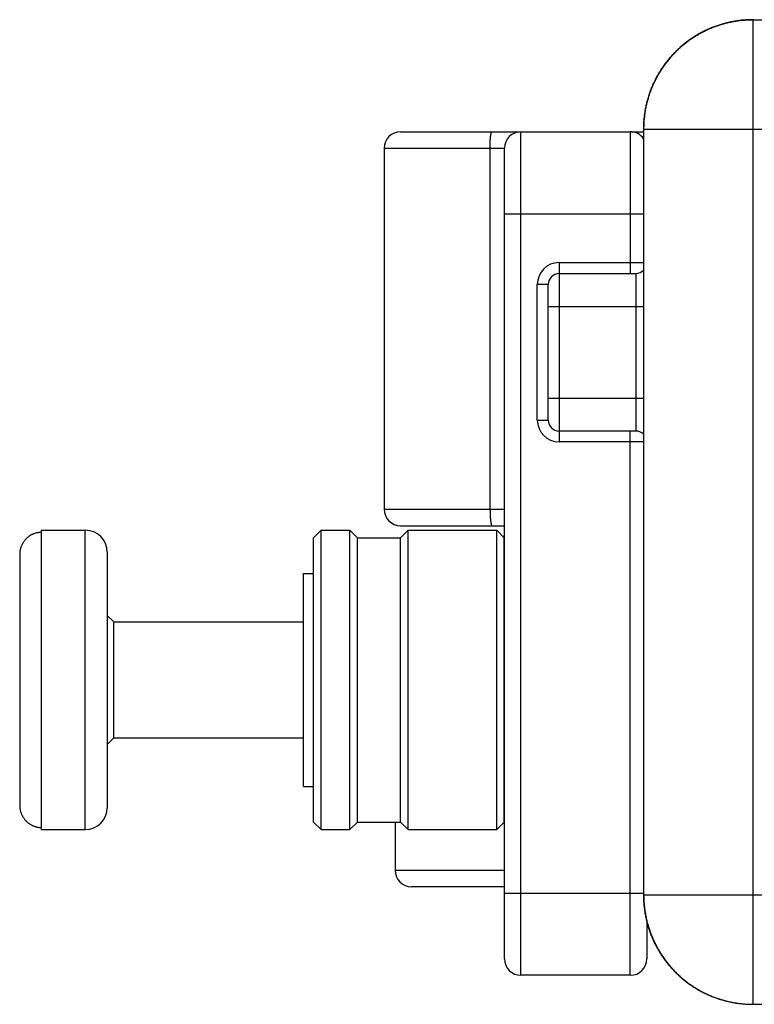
# Model space of a CAD drawing. Header units: inches. Extents: x 0 to 34, y 0 to 22.
# Tile 37 of 46: x 14 to 15.4, y 17.5 to 19.3. Entities that reach past the tile are written whole.
import ezdxf

# ---------------------------------------------------------------- set-up
doc = ezdxf.new("R2010")
doc.units = ezdxf.units.IN
doc.header["$LTSCALE"] = 1.87
doc.header["$MEASUREMENT"] = 0
doc.layers.get('0').update_dxf_attribs({"linetype": 'CONTINUOUS'})

msp = doc.modelspace()

# ---------------------------------------------------------------- linework, layer by layer
at = {"color": 7, "linetype": 'CONTINUOUS'}
for p, q in [((15.3635, 19.2796), (15.3591, 19.2796)), ((15.3635, 19.2796), (16.6698, 19.2796)), ((15.3636, 17.4796), (15.3636, 19.2796)), ((14.7191, 19.0746), (15.1634, 19.0746)), ((14.9391, 17.5326), (14.9391, 19.0746)), ((15.1391, 19.0746), (15.1391, 18.8156)), ((15.1634, 19.0796), (15.1632, 17.6796)), ((15.1634, 19.0796), (15.1634, 19.0796)), ((15.1634, 19.0796), (15.3636, 19.0796)), ((15.1636, 17.6796), (15.1636, 19.0796)), ((14.6891, 19.0446), (14.6891, 18.3846)), ((14.6891, 19.0446), (14.9091, 19.0446)), ((14.8827, 18.3846), (14.8827, 19.0446)), ((14.9091, 17.5626), (14.9091, 19.0446)), ((14.9091, 18.9246), (15.1634, 18.9246)), ((15.0091, 18.8356), (15.0091, 18.5076)), ((15.0091, 18.8356), (15.1634, 18.8356)), ((15.0091, 18.8156), (15.1491, 18.8156)), ((15.1491, 18.8156), (15.1491, 18.5276)), ((14.9691, 18.5476), (14.9691, 18.7956)), ((14.9891, 18.7956), (14.9691, 18.7956)), ((14.9891, 18.5476), (14.9891, 18.7956)), ((14.9891, 18.7556), (15.1634, 18.7556)), ((14.9891, 18.5876), (15.1633, 18.5876)), ((14.9691, 18.5476), (14.9891, 18.5476)), ((15.1491, 18.5276), (15.0091, 18.5276)), ((15.1391, 17.5326), (15.1391, 18.5276)), ((15.1633, 18.5076), (15.0091, 18.5076)), ((14.6891, 18.3846), (14.9091, 18.3846)), ((14.0628, 17.799), (14.0628, 18.3462)), ((14.0628, 18.3462), (14.1427, 18.3462)), ((14.1427, 17.799), (14.1427, 18.3462)), ((14.56, 18.3326), (14.5737, 18.3462)), ((14.5737, 17.799), (14.5737, 18.3462)), ((14.5737, 18.3462), (14.6264, 18.3462)), ((14.6264, 17.799), (14.6264, 18.3462)), ((14.6264, 18.3462), (14.6401, 18.3326)), ((14.7191, 18.3546), (14.9091, 18.3546)), ((14.7191, 18.3326), (14.7328, 18.3462)), ((14.7328, 17.799), (14.7328, 18.3462)), ((14.7328, 18.3462), (14.8949, 18.3462)), ((14.8949, 17.799), (14.8949, 18.3462)), ((14.8949, 18.3462), (14.9086, 18.3326)), ((14.56, 17.8127), (14.56, 18.3326)), ((14.6401, 17.8127), (14.6401, 18.3326)), ((14.6401, 18.3326), (14.7191, 18.3326)), ((14.7191, 17.8127), (14.7191, 18.3326)), ((14.9091, 18.3346), (14.9066, 18.3346)), ((14.9086, 17.8127), (14.9086, 18.3326)), ((14.1826, 18.3063), (14.1826, 17.839)), ((14.9086, 18.3189), (14.9091, 18.3189)), ((14.0228, 18.3018), (14.0228, 17.8434)), ((14.5417, 17.8781), (14.5417, 18.2671)), ((14.5417, 18.2671), (14.56, 18.2671)), ((14.1826, 18.1907), (14.1947, 18.1787)), ((14.1947, 17.9666), (14.1947, 18.1787)), ((14.1947, 18.1787), (14.5417, 18.1787)), ((14.1826, 17.9545), (14.1947, 17.9666)), ((14.1947, 17.9666), (14.5417, 17.9666)), ((14.5417, 17.8781), (14.56, 17.8781)), ((14.9086, 17.8264), (14.9091, 17.8264)), ((14.56, 17.8127), (14.5737, 17.799)), ((14.6264, 17.799), (14.6401, 17.8127)), ((14.6401, 17.8127), (14.7191, 17.8127)), ((14.7091, 17.8127), (14.7091, 17.7246)), ((14.7191, 17.8127), (14.7328, 17.799)), ((14.8949, 17.799), (14.9086, 17.8127)), ((14.0628, 17.799), (14.1427, 17.799)), ((14.5737, 17.799), (14.6264, 17.799)), ((14.7328, 17.799), (14.8949, 17.799)), ((14.7091, 17.7246), (14.9091, 17.7246)), ((14.9091, 17.6946), (14.7391, 17.6946)), ((14.9091, 17.6826), (15.1632, 17.6826)), ((15.1632, 17.6796), (15.1632, 17.6796)), ((15.1632, 17.6796), (15.3636, 17.6796)), ((15.1691, 17.6316), (15.1691, 17.5626)), ((15.1706, 17.6255), (15.1729, 17.618)), ((15.1729, 17.618), (15.1755, 17.6106)), ((15.1755, 17.6106), (15.1784, 17.6032)), ((15.1784, 17.6033), (15.1815, 17.596)), ((15.1815, 17.596), (15.1849, 17.5889)), ((15.1849, 17.589), (15.1886, 17.582)), ((15.1886, 17.582), (15.1926, 17.5752)), ((15.1926, 17.5752), (15.1969, 17.5686)), ((15.1968, 17.5686), (15.2014, 17.5621)), ((15.2013, 17.5621), (15.2061, 17.5558)), ((15.2061, 17.5559), (15.2111, 17.5498)), ((15.1391, 17.5326), (14.9391, 17.5326)), ((15.2111, 17.5498), (15.2163, 17.5439)), ((15.2163, 17.5439), (15.2218, 17.5382)), ((15.2218, 17.5382), (15.2275, 17.5327)), ((15.2333, 17.5275), (15.2394, 17.5225)), ((15.2394, 17.5225), (15.2457, 17.5178)), ((15.2457, 17.5178), (15.2522, 17.5133)), ((15.2521, 17.5133), (15.2588, 17.509)), ((15.2588, 17.509), (15.2656, 17.5051)), ((15.2656, 17.5051), (15.2725, 17.5014)), ((15.2725, 17.5014), (15.2796, 17.4979)), ((15.2796, 17.4979), (15.2868, 17.4948)), ((15.2868, 17.4948), (15.2942, 17.4919)), ((15.2941, 17.4919), (15.3016, 17.4893)), ((15.3016, 17.4893), (15.3091, 17.4871)), ((15.3167, 17.4851), (15.3244, 17.4834)), ((15.3321, 17.482), (15.34, 17.481)), ((15.3399, 17.481), (15.3478, 17.4802)), ((15.3589, 17.4797), (15.3632, 17.4796)), ((15.3632, 17.4796), (20.6818, 17.4796))]:
    msp.add_line(p, q, dxfattribs=at)
for points in [[(15.3591, 19.2796), (15.3559, 19.2795), (15.3481, 19.279), (15.3402, 19.2783), (15.3324, 19.2772), (15.3247, 19.2758), (15.317, 19.2741), (15.3094, 19.2722), (15.3019, 19.2699), (15.2944, 19.2673), (15.2871, 19.2645), (15.2799, 19.2613), (15.2728, 19.2579), (15.2658, 19.2542), (15.2591, 19.2502), (15.2524, 19.246), (15.246, 19.2415), (15.2397, 19.2367), (15.2336, 19.2317), (15.2277, 19.2265), (15.222, 19.221), (15.2166, 19.2154), (15.2113, 19.2095), (15.2064, 19.2034), (15.2016, 19.1971), (15.1971, 19.1907), (15.1929, 19.184), (15.1889, 19.1773), (15.1852, 19.1703), (15.1817, 19.1632), (15.1786, 19.156), (15.1757, 19.1487), (15.1732, 19.1412), (15.1709, 19.1337), (15.1689, 19.1261), (15.1672, 19.1184), (15.1658, 19.1107), (15.1648, 19.1029), (15.164, 19.095), (15.1636, 19.0872), (15.1634, 19.0796)], [(15.1632, 17.6796), (15.1633, 17.6721), (15.1638, 17.6642), (15.1646, 17.6564), (15.1656, 17.6486), (15.167, 17.6408), (15.1687, 17.6332), (15.1707, 17.6255)], [(15.2218, 17.5382), (15.2274, 17.5328), (15.2333, 17.5275)], [(15.3016, 17.4894), (15.3091, 17.4871), (15.3167, 17.4851)], [(15.3167, 17.4851), (15.3244, 17.4834), (15.3322, 17.482)], [(15.3478, 17.4802), (15.3556, 17.4798), (15.3589, 17.4797)]]:
    msp.add_lwpolyline(points, dxfattribs=at)
for centre, radius, start, end in [((14.7191, 19.0446), 0.03, 90, 180), ((14.9391, 19.0446), 0.03, 90, 180), ((15.1391, 19.0446), 0.03, 35.7234, 90), ((15.0091, 18.7956), 0.04, 90, 180), ((15.0091, 18.7956), 0.02, 90, 180), ((15.1491, 18.8356), 0.02, 270, 315.728), ((15.0091, 18.5476), 0.04, 180, 270), ((15.0091, 18.5476), 0.02, 180, 270), ((15.1491, 18.5076), 0.02, 44.4642, 90), ((14.7191, 18.3846), 0.03, 180, 270), ((14.1427, 18.3063), 0.04, 0, 90), ((14.1427, 17.839), 0.04, 270, 360), ((14.7391, 17.7246), 0.03, 180, 270), ((14.9391, 17.5626), 0.03, 180, 270), ((15.1391, 17.5626), 0.03, 270, 360)]:
    msp.add_arc(centre, radius, start, end, dxfattribs=at)
for points, knots in [([(15.3591, 19.2796), (15.3579, 19.2795), (15.3542, 19.2794), (15.3478, 19.2791), (15.34, 19.2783), (15.3322, 19.2772), (15.3244, 19.2758), (15.3168, 19.2741), (15.3092, 19.2722), (15.3016, 19.2699), (15.2942, 19.2673), (15.2869, 19.2644), (15.2797, 19.2613), (15.2726, 19.2579), (15.2657, 19.2542), (15.2589, 19.2502), (15.2523, 19.246), (15.2459, 19.2415), (15.2396, 19.2367), (15.2335, 19.2317), (15.2277, 19.2265), (15.222, 19.2211), (15.2165, 19.2154), (15.2113, 19.2095), (15.2063, 19.2035), (15.2016, 19.1972), (15.1971, 19.1908), (15.1929, 19.1841), (15.1889, 19.1774), (15.1852, 19.1704), (15.1818, 19.1634), (15.1786, 19.1562), (15.1757, 19.1489), (15.1732, 19.1414), (15.1709, 19.1339), (15.1689, 19.1263), (15.1672, 19.1186), (15.1658, 19.1109), (15.1648, 19.1031), (15.164, 19.0953), (15.1635, 19.0875), (15.1634, 19.0822), (15.1634, 19.0796)], [0, 0, 0, 0, 0.011248, 0.036601, 0.061955, 0.087309, 0.112663, 0.138018, 0.163372, 0.188727, 0.214082, 0.239436, 0.264791, 0.290146, 0.315501, 0.340856, 0.366211, 0.391565, 0.41692, 0.442274, 0.467629, 0.492983, 0.518336, 0.54369, 0.569043, 0.594396, 0.619749, 0.645102, 0.670454, 0.695806, 0.721157, 0.746508, 0.771859, 0.797209, 0.82256, 0.847909, 0.873259, 0.898608, 0.923957, 0.949305, 0.974653, 1, 1, 1, 1]), ([(15.1636, 19.0796), (15.1636, 19.0822), (15.1637, 19.0875), (15.1642, 19.0953), (15.165, 19.1031), (15.166, 19.1109), (15.1674, 19.1186), (15.1691, 19.1263), (15.1711, 19.1339), (15.1734, 19.1414), (15.1759, 19.1489), (15.1788, 19.1562), (15.182, 19.1634), (15.1854, 19.1704), (15.1891, 19.1774), (15.1931, 19.1841), (15.1973, 19.1908), (15.2018, 19.1972), (15.2065, 19.2035), (15.2115, 19.2095), (15.2167, 19.2154), (15.2222, 19.2211), (15.2278, 19.2265), (15.2337, 19.2317), (15.2398, 19.2367), (15.246, 19.2415), (15.2525, 19.246), (15.2591, 19.2502), (15.2659, 19.2542), (15.2728, 19.2579), (15.2799, 19.2613), (15.2871, 19.2644), (15.2944, 19.2673), (15.3018, 19.2699), (15.3093, 19.2722), (15.3169, 19.2741), (15.3246, 19.2758), (15.3323, 19.2772), (15.3401, 19.2783), (15.3479, 19.2791), (15.3557, 19.2795), (15.3609, 19.2796), (15.3635, 19.2796)], [0, 0, 0, 0, 0.025012, 0.050025, 0.075037, 0.10005, 0.125062, 0.150074, 0.175086, 0.200099, 0.225111, 0.250123, 0.275134, 0.300146, 0.325158, 0.350169, 0.37518, 0.400192, 0.425203, 0.450214, 0.475224, 0.500235, 0.525245, 0.550256, 0.575266, 0.600276, 0.625286, 0.650296, 0.675305, 0.700315, 0.725324, 0.750333, 0.775342, 0.800351, 0.82536, 0.850369, 0.875378, 0.900387, 0.925395, 0.950404, 0.975413, 1, 1, 1, 1]), ([(14.8827, 19.0446), (14.8827, 19.0452), (14.8827, 19.0465), (14.8827, 19.0484), (14.8827, 19.0502), (14.8828, 19.0521), (14.8828, 19.0539), (14.8829, 19.0556), (14.883, 19.0574), (14.8831, 19.0591), (14.8832, 19.0607), (14.8834, 19.0622), (14.8835, 19.0637), (14.8836, 19.0651), (14.8838, 19.0665), (14.884, 19.0677), (14.8841, 19.0689), (14.8843, 19.0699), (14.8845, 19.0709), (14.8847, 19.0717), (14.8849, 19.0725), (14.8851, 19.0731), (14.8854, 19.0736), (14.8856, 19.0741), (14.8858, 19.0744), (14.886, 19.0746), (14.8862, 19.0746), (14.8863, 19.0746)], [0, 0, 0, 0, 0.061457, 0.122676, 0.183418, 0.243446, 0.302528, 0.360435, 0.416942, 0.471831, 0.52489, 0.575915, 0.624711, 0.671092, 0.714884, 0.755922, 0.794058, 0.829155, 0.861093, 0.889772, 0.915114, 0.937067, 0.955624, 0.970841, 0.982897, 0.992227, 1, 1, 1, 1]), ([(15.3636, 19.0796), (15.3799, 19.0796), (15.4122, 19.0796), (15.4607, 19.0796), (15.509, 19.0796), (15.5579, 19.0796), (15.6078, 19.0796), (15.6593, 19.0795), (15.7129, 19.08), (15.7494, 19.0788), (15.768, 19.0788)], [0, 0, 0, 0, 0.120729, 0.240016, 0.359191, 0.479585, 0.602531, 0.729359, 0.861404, 1, 1, 1, 1]), ([(14.8827, 18.3846), (14.8827, 18.384), (14.8827, 18.3827), (14.8827, 18.3809), (14.8827, 18.379), (14.8828, 18.3772), (14.8828, 18.3754), (14.8829, 18.3736), (14.883, 18.3719), (14.8831, 18.3702), (14.8832, 18.3686), (14.8833, 18.367), (14.8835, 18.3655), (14.8836, 18.3641), (14.8838, 18.3628), (14.884, 18.3615), (14.8841, 18.3604), (14.8843, 18.3593), (14.8845, 18.3584), (14.8847, 18.3575), (14.8849, 18.3568), (14.8851, 18.3561), (14.8853, 18.3556), (14.8856, 18.3552), (14.8858, 18.3549), (14.886, 18.3547), (14.8862, 18.3546), (14.8863, 18.3546)], [0, 0, 0, 0, 0.061465, 0.122691, 0.183439, 0.243475, 0.302564, 0.360477, 0.41699, 0.471885, 0.524949, 0.575979, 0.62478, 0.671165, 0.71496, 0.756003, 0.794142, 0.829242, 0.861183, 0.889865, 0.915209, 0.937166, 0.955729, 0.970954, 0.983023, 0.992376, 1, 1, 1, 1]), ([(14.0628, 18.3424), (14.062, 18.3424), (14.0605, 18.3424), (14.0582, 18.3422), (14.0559, 18.3418), (14.0536, 18.3414), (14.0514, 18.3408), (14.0492, 18.34), (14.047, 18.3392), (14.0449, 18.3382), (14.0429, 18.3371), (14.0409, 18.3359), (14.039, 18.3345), (14.0372, 18.3331), (14.0355, 18.3315), (14.0338, 18.3298), (14.0322, 18.3281), (14.0308, 18.3262), (14.0295, 18.3243), (14.0282, 18.3223), (14.0271, 18.3202), (14.0261, 18.3181), (14.0252, 18.3158), (14.0245, 18.3136), (14.0239, 18.3113), (14.0234, 18.3089), (14.0231, 18.3066), (14.0228, 18.3042), (14.0228, 18.3026), (14.0228, 18.3018)], [0, 0, 0, 0, 0.036415, 0.072836, 0.109271, 0.145725, 0.182206, 0.21872, 0.255271, 0.291867, 0.328513, 0.365214, 0.401975, 0.4388, 0.475695, 0.51266, 0.5497, 0.586818, 0.624013, 0.661288, 0.698642, 0.736074, 0.773582, 0.811164, 0.848816, 0.886531, 0.924306, 0.962131, 1, 1, 1, 1]), ([(14.0228, 17.8434), (14.0228, 17.8427), (14.0228, 17.8411), (14.0231, 17.8387), (14.0234, 17.8363), (14.0239, 17.834), (14.0245, 17.8317), (14.0252, 17.8294), (14.0261, 17.8272), (14.0271, 17.825), (14.0282, 17.8229), (14.0295, 17.8209), (14.0308, 17.819), (14.0322, 17.8172), (14.0338, 17.8154), (14.0355, 17.8137), (14.0372, 17.8122), (14.039, 17.8107), (14.0409, 17.8094), (14.0429, 17.8082), (14.0449, 17.8071), (14.047, 17.8061), (14.0492, 17.8052), (14.0514, 17.8045), (14.0536, 17.8039), (14.0559, 17.8034), (14.0582, 17.8031), (14.0605, 17.8029), (14.062, 17.8028), (14.0628, 17.8028)], [0, 0, 0, 0, 0.037869, 0.075694, 0.113469, 0.151184, 0.188836, 0.226418, 0.263926, 0.301358, 0.338712, 0.375987, 0.413182, 0.4503, 0.48734, 0.524305, 0.5612, 0.598025, 0.634786, 0.671487, 0.708133, 0.744729, 0.78128, 0.817794, 0.854275, 0.890729, 0.927164, 0.963585, 1, 1, 1, 1]), ([(15.1632, 17.6796), (15.1632, 17.677), (15.1633, 17.6718), (15.1638, 17.6639), (15.1645, 17.6561), (15.1656, 17.6483), (15.167, 17.6406), (15.1687, 17.6329), (15.1707, 17.6253), (15.1729, 17.6178), (15.1755, 17.6104), (15.1784, 17.6031), (15.1815, 17.5959), (15.185, 17.5888), (15.1887, 17.5819), (15.1926, 17.5751), (15.1969, 17.5685), (15.2014, 17.562), (15.2061, 17.5558), (15.2111, 17.5497), (15.2163, 17.5438), (15.2217, 17.5382), (15.2274, 17.5327), (15.2333, 17.5275), (15.2393, 17.5225), (15.2456, 17.5178), (15.2521, 17.5133), (15.2587, 17.509), (15.2654, 17.5051), (15.2724, 17.5014), (15.2794, 17.4979), (15.2866, 17.4948), (15.294, 17.4919), (15.3014, 17.4894), (15.3089, 17.4871), (15.3165, 17.4851), (15.3242, 17.4834), (15.3319, 17.482), (15.3397, 17.481), (15.3475, 17.4802), (15.3539, 17.4798), (15.3577, 17.4797), (15.3589, 17.4797)], [0, 0, 0, 0, 0.025347, 0.050694, 0.07604, 0.101387, 0.126733, 0.15208, 0.177426, 0.202772, 0.228118, 0.253463, 0.278809, 0.304155, 0.329501, 0.354847, 0.380192, 0.405538, 0.430885, 0.456231, 0.481577, 0.506924, 0.532271, 0.557618, 0.582965, 0.608313, 0.633661, 0.659009, 0.684357, 0.709706, 0.735055, 0.760405, 0.785755, 0.811105, 0.836455, 0.861806, 0.887157, 0.912509, 0.937861, 0.963213, 0.988565, 1, 1, 1, 1]), ([(15.1636, 17.6796), (15.1636, 17.677), (15.1637, 17.6718), (15.1642, 17.6639), (15.165, 17.6561), (15.166, 17.6483), (15.1674, 17.6406), (15.1691, 17.6329), (15.1711, 17.6253), (15.1734, 17.6178), (15.1759, 17.6104), (15.1788, 17.6031), (15.182, 17.5959), (15.1854, 17.5888), (15.1891, 17.5819), (15.1931, 17.5751), (15.1973, 17.5685), (15.2018, 17.562), (15.2065, 17.5558), (15.2115, 17.5497), (15.2167, 17.5438), (15.2222, 17.5382), (15.2278, 17.5327), (15.2337, 17.5275), (15.2398, 17.5225), (15.246, 17.5178), (15.2525, 17.5133), (15.2591, 17.509), (15.2659, 17.5051), (15.2728, 17.5014), (15.2799, 17.4979), (15.2871, 17.4948), (15.2944, 17.4919), (15.3018, 17.4894), (15.3093, 17.4871), (15.3169, 17.4851), (15.3246, 17.4834), (15.3323, 17.482), (15.3401, 17.481), (15.3479, 17.4802), (15.3558, 17.4797), (15.361, 17.4796), (15.3636, 17.4796)], [0, 0, 0, 0, 0.025002, 0.050004, 0.075006, 0.100007, 0.125009, 0.150011, 0.175013, 0.200014, 0.225016, 0.250017, 0.275018, 0.30002, 0.325021, 0.350022, 0.375022, 0.400023, 0.425024, 0.450024, 0.475024, 0.500024, 0.525024, 0.550024, 0.575024, 0.600023, 0.625022, 0.650022, 0.675021, 0.70002, 0.725018, 0.750017, 0.775016, 0.800014, 0.825013, 0.850011, 0.875009, 0.900007, 0.925006, 0.950004, 0.975002, 1, 1, 1, 1]), ([(15.3636, 17.6796), (15.3799, 17.6796), (15.4122, 17.6796), (15.4607, 17.6796), (15.509, 17.6796), (15.5579, 17.6796), (15.6078, 17.6796), (15.6593, 17.6797), (15.7129, 17.6793), (15.7494, 17.6804), (15.768, 17.6804)], [0, 0, 0, 0, 0.120729, 0.240016, 0.359191, 0.479585, 0.602531, 0.729359, 0.861404, 1, 1, 1, 1])]:
    msp.add_open_spline(points, degree=3, knots=knots, dxfattribs=at)
msp.add_open_spline([(15.3635, 19.2796), (15.3635, 19.2796), (15.3636, 19.2796), (15.3636, 19.2796)], degree=3, dxfattribs=at)

doc.saveas('drawing.dxf')
